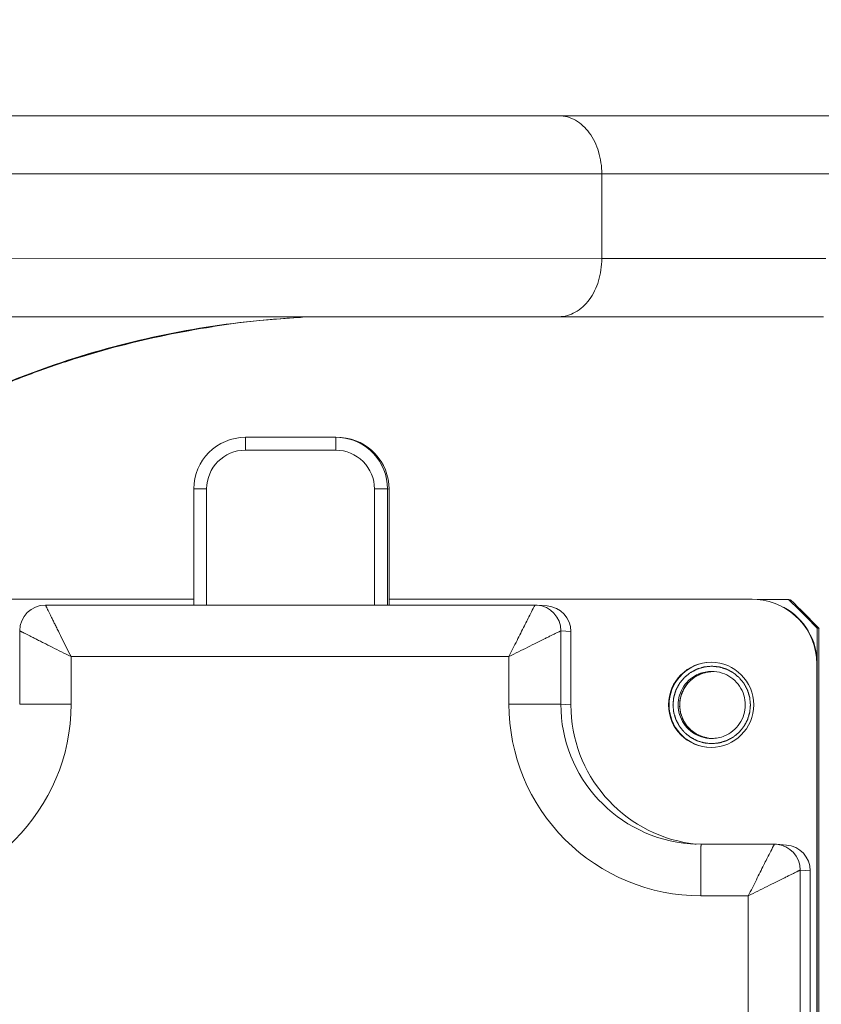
# Model space of a CAD drawing. Header units: millimetres. Extents: x 6756 to 17105, y -3613 to 3705.
# Tile 40 of 65: x 12905 to 12967, y 986 to 1062. Entities that reach past the tile are written whole.
import ezdxf

# ---------------------------------------------------------------- set-up
doc = ezdxf.new("R2010")
doc.units = ezdxf.units.MM
doc.header["$PDSIZE"] = -5
doc.layers.get('0').update_dxf_attribs({"lineweight": 35})
for name, color, linetype, lineweight in [('尺寸线层', 3, 'Continuous', 18), ('粗实线层', 7, 'Continuous', 35), ('细实线层', 7, 'Continuous', 18)]:
    doc.layers.add(name, color=color, linetype=linetype, lineweight=lineweight)
doc.styles.add('标准', font='txt', dxfattribs={"width": 0.667})
doc.dimstyles.new('标准', dxfattribs={"dimscale": 15, "dimtxt": 3.5, "dimasz": 4, "dimexe": 2, "dimexo": 0, "dimtad": 1, "dimdsep": 46, "dimtxsty": '标准', "dimblk": '_CAXARROW', "dimcen": 0, "dimdle": 6, "dimazin": 2, "dimtfac": 0.707107, "dimtdec": 3, "dimtmove": 2, "dimatfit": 3, "dimfxl": 1, "dimfrac": 2, "dimtolj": 1, "dimarcsym": 1})

# ---------------------------------------------------------------- blocks, each defined once
blk = doc.blocks.new('324356')
at = {"layer": '细实线层'}
for p, q in [((-1101.417, -7.9), (-892.78, -7.9)), ((-869.901, -12.4), (-1111.094, -12.4)), ((-1005.243, -12.4), (-1005.243, -18.97)), ((-1005.243, -18.97), (-1111.094, -19.017)), ((-987.879, -18.967), (-1005.243, -18.97)), ((-1008.552, -23.47), (-1101.417, -23.511)), ((-988.062, -23.467), (-1008.552, -23.47)), ((-1032.843, -32.813), (-1025.843, -32.813)), ((-1025.843, -32.813), (-1025.539, -32.825)), ((-1025.539, -32.825), (-1025.42, -32.834)), ((-1032.849, -33.813), (-1025.849, -33.813)), ((-1036.843, -45.813), (-1036.843, -36.813)), ((-1036.843, -36.813), (-1035.849, -36.813)), ((-1035.849, -45.813), (-1035.849, -36.813)), ((-1022.849, -36.813), (-1022.849, -45.813)), ((-1021.843, -36.813), (-1022.849, -36.813)), ((-1021.843, -36.813), (-1021.843, -45.813)), ((-1021.843, -36.813), (-1021.724, -36.822)), ((-1021.724, -36.822), (-1021.724, -45.822)), ((-1063.592, -45.37), (-1036.843, -45.37)), ((-1021.724, -45.37), (-993.593, -45.37)), ((-993.213, -45.385), (-993.593, -45.37)), ((-990.783, -45.389), (-993.213, -45.389)), ((-990.639, -45.4), (-990.783, -45.389)), ((-1010.413, -45.811), (-1048.33, -45.811)), ((-1010.261, -45.817), (-1010.413, -45.811)), ((-1010.261, -45.817), (-1009.482, -45.876)), ((-1050.33, -47.811), (-1050.33, -53.491)), ((-1050.33, -47.811), (-1050.33, -47.811)), ((-1008.413, -53.491), (-1008.413, -47.811)), ((-1008.413, -47.811), (-1007.635, -47.87)), ((-1007.635, -53.55), (-1007.635, -47.87)), ((-988.563, -50.241), (-988.563, -47.609)), ((-988.419, -47.62), (-988.563, -47.609)), ((-988.419, -123.15), (-988.419, -47.62)), ((-1046.353, -49.809), (-1046.353, -53.489)), ((-1012.436, -49.809), (-1046.353, -49.809)), ((-1012.436, -53.489), (-1012.436, -49.809)), ((-988.594, -50.37), (-988.594, -120.37)), ((-988.548, -50.374), (-988.594, -50.37)), ((-988.548, -50.374), (-988.548, -120.374)), ((-1046.353, -53.489), (-1050.33, -53.491)), ((-1012.436, -53.489), (-1008.413, -53.491)), ((-1007.635, -53.55), (-1008.413, -53.491)), ((-997.552, -64.352), (-998.378, -64.321)), ((-991.872, -64.352), (-997.552, -64.352)), ((-991.72, -64.358), (-991.872, -64.352)), ((-991.72, -64.358), (-990.942, -64.417)), ((-989.873, -104.269), (-989.872, -66.352)), ((-989.872, -66.352), (-989.094, -66.411)), ((-989.094, -104.329), (-989.094, -66.411)), ((-993.895, -68.35), (-997.575, -68.35)), ((-993.895, -102.268), (-993.895, -68.35))]:
    blk.add_line(p, q, dxfattribs=at)
blk.add_circle((-996.774, -53.55), 3.3, dxfattribs=at)
for centre, radius, start, end in [((-1032.843, -36.813), 4, 90.00046, 180.00026), ((-1025.843, -36.813), 4, 359.99894, 85.63875), ((-1025.724, -36.822), 4, 359.99894, 85.63875), ((-1032.849, -36.813), 3, 90.00046, 180.00026), ((-1025.849, -36.813), 3, 359.99934, 89.99954), ((-993.593, -50.37), 5, 359.99923, 85.63816), ((-1028.556, -85.381), 55.011, 43.36424, 46.63471), ((-1028.411, -85.392), 55.011, 43.36424, 46.63471), ((-1048.33, -47.811), 2, 90.00366, 179.99712), ((-1010.413, -47.811), 2, 0.00082, 85.63754), ((-1009.635, -47.87), 2, 0.00082, 85.63755), ((-993.548, -50.374), 5, 0.0012, 61.43779), ((-996.728, -53.554), 3.3, 96.92358, 263.07639), ((-996.729, -53.539), 2.585, 85.60746, 89.99485), ((-996.733, -53.573), 2.619, 67.57068, 85.57544), ((-1061.214, -53.489), 14.861, 270.00046, 0.00026), ((-997.575, -53.489), 14.861, 179.99934, 269.99954), ((-997.552, -53.491), 10.861, 179.99903, 265.63786), ((-996.774, -53.55), 10.861, 179.99929, 261.52069), ((-996.724, -53.535), 2.619, 247.57068, 265.57544), ((-996.728, -53.569), 2.585, 265.60746, 269.99485), ((-996.772, -53.534), 10.878, 261.52703, 263.85286), ((-991.872, -66.352), 2, 0.00082, 85.63754), ((-991.094, -66.412), 2, 0.00082, 85.63755)]:
    blk.add_arc(centre, radius, start, end, dxfattribs=at)
blk.add_ellipse((-1024.771, -85.379), major_axis=(66.15, -0.022), ratio=0.93663, start_param=1.626518, end_param=4.708355, dxfattribs=at)
for points, knots in [([(-1008.551, -7.9), (-1008.335, -7.9), (-1007.892, -7.961), (-1007.03, -8.32), (-1006.096, -9.213), (-1005.402, -10.69), (-1005.243, -11.82), (-1005.243, -12.4)], [0, 0, 0, 0, 1435.03664, 2917.091102, 6115.425084, 9701.834143, 13540.309123, 13540.309123, 13540.309123, 13540.309123]), ([(-1008.552, -23.47), (-1008.12, -23.471), (-1007.194, -23.194), (-1006.103, -22.163), (-1005.404, -20.68), (-1005.244, -19.551), (-1005.243, -18.97)], [0, 0, 0, 0, 2333.734934, 4963.45134, 7896.235987, 11033.895031, 11033.895031, 11033.895031, 11033.895031]), ([(-1028.592, -23.524), (-1034.166, -23.814), (-1045.285, -25.723), (-1055.629, -30.248), (-1060.424, -33.103)], [0, 0, 0, 0, 3243.627872, 6486.700764, 6486.700764, 6486.700764, 6486.700764]), ([(-1058.669, -32.106), (-1058.041, -31.762), (-1056.208, -30.793), (-1053.195, -29.371), (-1049.639, -27.928), (-1046.1, -26.709), (-1042.563, -25.692), (-1039.013, -24.866), (-1036.623, -24.435), (-1035.424, -24.25)], [0, 0, 0, 0, 1516.439158, 4442.652704, 7368.866251, 10295.079796, 13221.293344, 16147.506889, 19073.720436, 19073.720436, 19073.720436, 19073.720436]), ([(-1032.843, -32.813), (-1032.843, -32.813), (-1032.843, -32.816), (-1032.844, -32.818), (-1032.844, -32.825), (-1032.844, -32.837), (-1032.845, -32.859), (-1032.845, -32.892), (-1032.846, -32.934), (-1032.846, -32.984), (-1032.847, -33.042), (-1032.847, -33.134), (-1032.848, -33.264), (-1032.848, -33.435), (-1032.849, -33.62), (-1032.849, -33.748), (-1032.849, -33.813)], [0, 0, 0, 0, 43.927826, 173.660092, 388.987526, 689.185194, 1541.043189, 2722.841456, 4225.970689, 6033.211358, 8125.188646, 10482.524656, 15905.961685, 22099.518747, 28832.344023, 35805.387976, 35805.387976, 35805.387976, 35805.387976]), ([(-1025.845, -32.889), (-1025.846, -32.939), (-1025.848, -33.247), (-1025.849, -33.555), (-1025.849, -33.813)], [0, 0, 0, 0, 1029.40375, 6303.796041, 6303.796041, 6303.796041, 6303.796041]), ([(-1025.843, -32.813), (-1025.844, -32.813), (-1025.843, -32.816), (-1025.844, -32.818), (-1025.844, -32.825), (-1025.845, -32.837), (-1025.845, -32.859), (-1025.845, -32.878), (-1025.845, -32.889)], [0, 0, 0, 0, 259.025982, 1024.008677, 2293.714107, 4063.867583, 9086.955888, 16055.578703, 16055.578703, 16055.578703, 16055.578703]), ([(-1046.353, -49.809), (-1046.478, -49.563), (-1046.72, -49.076), (-1047.074, -48.363), (-1047.358, -47.792), (-1047.571, -47.363), (-1047.717, -47.069), (-1047.851, -46.798), (-1047.971, -46.554), (-1048.076, -46.34), (-1048.154, -46.182), (-1048.207, -46.073), (-1048.239, -46.006), (-1048.267, -45.948), (-1048.29, -45.9), (-1048.307, -45.863), (-1048.319, -45.838), (-1048.325, -45.824), (-1048.328, -45.817), (-1048.329, -45.814), (-1048.33, -45.811), (-1048.33, -45.811)], [0, 0, 0, 0, 9013.444197, 17778.280299, 26009.85388, 29839.270271, 33425.861618, 36728.778984, 39706.557211, 42316.910336, 44518.200399, 45453.874102, 46273.834801, 46973.787147, 47549.61825, 47998.888283, 48320.073543, 48432.174195, 48511.718638, 48558.592926, 48573.223745, 48573.223745, 48573.223745, 48573.223745]), ([(-1010.479, -45.931), (-1010.576, -46.117), (-1010.828, -46.611), (-1011.27, -47.487), (-1011.829, -48.592), (-1012.225, -49.393), (-1012.436, -49.809)], [0, 0, 0, 0, 1593.375646, 4191.751848, 7422.845816, 10950.551851, 10950.551851, 10950.551851, 10950.551851]), ([(-1010.413, -45.811), (-1010.414, -45.811), (-1010.415, -45.815), (-1010.419, -45.819), (-1010.424, -45.829), (-1010.435, -45.849), (-1010.454, -45.883), (-1010.469, -45.913), (-1010.479, -45.931)], [0, 0, 0, 0, 292.798845, 1065.526196, 2318.830892, 4050.638812, 8939.926077, 15713.088536, 15713.088536, 15713.088536, 15713.088536]), ([(-1050.33, -47.811), (-1050.329, -47.813), (-1050.32, -47.815), (-1050.305, -47.825), (-1050.278, -47.838), (-1050.241, -47.857), (-1050.194, -47.881), (-1050.111, -47.924), (-1049.983, -47.988), (-1049.804, -48.079), (-1049.591, -48.186), (-1049.349, -48.308), (-1049.079, -48.443), (-1048.787, -48.59), (-1048.36, -48.804), (-1047.793, -49.089), (-1047.083, -49.443), (-1046.598, -49.685), (-1046.353, -49.809)], [0, 0, 0, 0, 58.996799, 227.684602, 505.143684, 890.42938, 1382.572042, 1979.510086, 3473.12831, 5341.378007, 7552.729622, 10072.571997, 12865.943911, 15898.246359, 19135.129194, 26091.889833, 33499.305608, 41118.327687, 41118.327687, 41118.327687, 41118.327687]), ([(-1012.436, -49.809), (-1012.19, -49.684), (-1011.702, -49.441), (-1010.987, -49.087), (-1010.317, -48.751), (-1009.794, -48.492), (-1009.416, -48.304), (-1009.17, -48.182), (-1008.954, -48.075), (-1008.772, -47.985), (-1008.642, -47.921), (-1008.556, -47.879), (-1008.507, -47.855), (-1008.469, -47.837), (-1008.441, -47.823), (-1008.423, -47.816), (-1008.416, -47.811), (-1008.413, -47.811)], [0, 0, 0, 0, 6858.582067, 13536.995531, 19818.694277, 25488.684027, 28018.646123, 30303.229177, 32310.110905, 34007.447895, 35367.173466, 35912.177984, 36363.012578, 36717.770527, 36975.228208, 37134.179753, 37193.5055, 37193.5055, 37193.5055, 37193.5055]), ([(-996.728, -50.554), (-996.777, -50.559), (-996.874, -50.568), (-996.995, -50.58), (-997.092, -50.589), (-997.153, -50.595), (-997.202, -50.6), (-997.238, -50.604), (-997.268, -50.607), (-997.29, -50.609), (-997.302, -50.61), (-997.311, -50.61), (-997.32, -50.614), (-997.331, -50.617), (-997.352, -50.623), (-997.381, -50.632), (-997.416, -50.643), (-997.463, -50.657), (-997.521, -50.674), (-997.591, -50.696), (-997.661, -50.717), (-997.72, -50.734), (-997.766, -50.748), (-997.801, -50.759), (-997.831, -50.768), (-997.851, -50.774), (-997.863, -50.778), (-997.872, -50.78), (-997.879, -50.785), (-997.89, -50.79), (-997.909, -50.8), (-997.936, -50.814), (-997.968, -50.832), (-998.011, -50.855), (-998.065, -50.883), (-998.13, -50.918), (-998.195, -50.952), (-998.248, -50.981), (-998.291, -51.003), (-998.324, -51.021), (-998.351, -51.035), (-998.37, -51.045), (-998.38, -51.051), (-998.389, -51.055), (-998.396, -51.061), (-998.405, -51.069), (-998.422, -51.083), (-998.446, -51.102), (-998.475, -51.126), (-998.513, -51.157), (-998.561, -51.197), (-998.619, -51.244), (-998.677, -51.291), (-998.725, -51.33), (-998.763, -51.362), (-998.792, -51.385), (-998.816, -51.405), (-998.833, -51.419), (-998.842, -51.427), (-998.85, -51.432), (-998.855, -51.44), (-998.863, -51.449), (-998.877, -51.465), (-998.896, -51.489), (-998.919, -51.517), (-998.95, -51.555), (-998.989, -51.602), (-999.035, -51.659), (-999.082, -51.715), (-999.121, -51.762), (-999.152, -51.8), (-999.175, -51.828), (-999.194, -51.852), (-999.208, -51.868), (-999.215, -51.878), (-999.222, -51.885), (-999.225, -51.893), (-999.231, -51.904), (-999.241, -51.923), (-999.256, -51.949), (-999.273, -51.982), (-999.296, -52.025), (-999.325, -52.078), (-999.36, -52.143), (-999.394, -52.207), (-999.423, -52.261), (-999.446, -52.304), (-999.463, -52.336), (-999.478, -52.363), (-999.488, -52.382), (-999.493, -52.393), (-999.498, -52.401), (-999.5, -52.41), (-999.504, -52.421), (-999.51, -52.442), (-999.519, -52.471), (-999.53, -52.506), (-999.544, -52.553), (-999.562, -52.611), (-999.583, -52.681), (-999.605, -52.751), (-999.623, -52.809), (-999.637, -52.856), (-999.648, -52.891), (-999.657, -52.92), (-999.663, -52.94), (-999.666, -52.952), (-999.67, -52.961), (-999.67, -52.97), (-999.671, -52.982), (-999.673, -53.004), (-999.676, -53.035), (-999.68, -53.072), (-999.685, -53.121), (-999.691, -53.183), (-999.699, -53.257), (-999.706, -53.331), (-999.712, -53.393), (-999.717, -53.443), (-999.721, -53.48), (-999.724, -53.511), (-999.726, -53.532), (-999.727, -53.545), (-999.729, -53.554), (-999.727, -53.563), (-999.726, -53.575), (-999.724, -53.596), (-999.721, -53.627), (-999.718, -53.663), (-999.713, -53.712), (-999.707, -53.772), (-999.7, -53.845), (-999.693, -53.918), (-999.687, -53.979), (-999.682, -54.027), (-999.678, -54.064), (-999.675, -54.094), (-999.673, -54.115), (-999.672, -54.127), (-999.672, -54.137), (-999.668, -54.145), (-999.665, -54.157), (-999.659, -54.177), (-999.65, -54.207), (-999.639, -54.242), (-999.625, -54.288), (-999.608, -54.347), (-999.586, -54.417), (-999.565, -54.487), (-999.548, -54.545), (-999.534, -54.592), (-999.523, -54.627), (-999.514, -54.656), (-999.508, -54.677), (-999.504, -54.688), (-999.502, -54.697), (-999.497, -54.705), (-999.492, -54.716), (-999.482, -54.735), (-999.468, -54.762), (-999.45, -54.794), (-999.427, -54.837), (-999.399, -54.891), (-999.364, -54.955), (-999.33, -55.02), (-999.301, -55.074), (-999.279, -55.117), (-999.261, -55.149), (-999.247, -55.176), (-999.237, -55.195), (-999.231, -55.206), (-999.227, -55.214), (-999.221, -55.221), (-999.213, -55.231), (-999.199, -55.248), (-999.18, -55.272), (-999.156, -55.3), (-999.125, -55.339), (-999.085, -55.387), (-999.038, -55.445), (-998.991, -55.502), (-998.952, -55.55), (-998.92, -55.589), (-998.897, -55.617), (-998.877, -55.641), (-998.863, -55.658), (-998.855, -55.668), (-998.85, -55.676), (-998.842, -55.681), (-998.833, -55.689), (-998.817, -55.702), (-998.793, -55.722), (-998.765, -55.745), (-998.727, -55.776), (-998.68, -55.814), (-998.623, -55.861), (-998.567, -55.907), (-998.52, -55.946), (-998.482, -55.977), (-998.454, -56), (-998.43, -56.02), (-998.414, -56.033), (-998.404, -56.041), (-998.397, -56.047), (-998.389, -56.051), (-998.378, -56.057), (-998.359, -56.067), (-998.333, -56.081), (-998.3, -56.099), (-998.257, -56.122), (-998.204, -56.15), (-998.139, -56.185), (-998.075, -56.22), (-998.021, -56.248), (-997.978, -56.272), (-997.946, -56.289), (-997.919, -56.303), (-997.9, -56.313), (-997.889, -56.319), (-997.881, -56.324), (-997.872, -56.326), (-997.861, -56.33), (-997.84, -56.336), (-997.811, -56.345), (-997.776, -56.356), (-997.73, -56.37), (-997.671, -56.388), (-997.601, -56.409), (-997.531, -56.43), (-997.473, -56.448), (-997.426, -56.462), (-997.391, -56.473), (-997.362, -56.482), (-997.342, -56.488), (-997.33, -56.492), (-997.321, -56.495), (-997.312, -56.495), (-997.3, -56.497), (-997.278, -56.499), (-997.247, -56.502), (-997.21, -56.506), (-997.161, -56.511), (-997.099, -56.517), (-997, -56.527), (-996.877, -56.539), (-996.778, -56.549), (-996.728, -56.554)], [0, 0, 0, 0, 8999.867089, 17999.734178, 22499.667722, 26999.601267, 29249.568039, 31499.534811, 33749.501584, 34874.48497, 35436.976663, 35999.468356, 36561.960049, 37124.451742, 38249.435128, 40499.4019, 42749.368672, 44999.335445, 49499.268989, 53999.202534, 58499.136078, 62999.069623, 65249.036395, 67499.003167, 69748.969939, 70873.953325, 71436.445018, 71998.936711, 72561.428405, 73123.920098, 74248.903484, 76498.870256, 78748.837028, 80998.8038, 85498.737345, 89998.670889, 94498.604434, 98998.537978, 101248.504751, 103498.471523, 105748.438295, 106873.421681, 107435.913374, 107998.405067, 108560.89676, 109123.388453, 110248.371839, 112498.338612, 114748.305384, 116998.272156, 121498.205701, 125998.139245, 130498.07279, 134998.006334, 137247.973106, 139497.939879, 141747.906651, 142872.890037, 143435.38173, 143997.873423, 144560.365116, 145122.856809, 146247.840195, 148497.806967, 150747.77374, 152997.740512, 157497.674056, 161997.607601, 166497.541145, 170997.47469, 173247.441462, 175497.408234, 177747.375006, 178872.358393, 179434.850086, 179997.341779, 180559.833472, 181122.325165, 182247.308551, 184497.275323, 186747.242095, 188997.208868, 193497.142412, 197997.075957, 202497.009501, 206996.943046, 209246.909818, 211496.87659, 213746.843362, 214871.826748, 215434.318441, 215996.810134, 216559.301828, 217121.793521, 218246.776907, 220496.743679, 222746.710451, 224996.677223, 229496.610768, 233996.544312, 238496.477857, 242996.411401, 245246.378174, 247496.344946, 249746.311718, 250871.295104, 251433.786797, 251996.27849, 252558.770183, 253121.261876, 254246.245262, 256496.212035, 258746.178807, 260996.145579, 265496.079124, 269996.012668, 274495.946213, 278995.879757, 281245.846529, 283495.813302, 285745.780074, 286870.76346, 287433.255153, 287995.746846, 288558.238539, 289120.730232, 290245.713618, 292495.68039, 294745.647163, 296995.613935, 301495.547479, 305995.481024, 310495.414568, 314995.348113, 317245.314885, 319495.281657, 321745.248429, 322870.231816, 323432.723509, 323995.215202, 324557.706895, 325120.198588, 326245.181974, 328495.148746, 330745.115518, 332995.082291, 337495.015835, 341994.94938, 346494.882924, 350994.816469, 353244.783241, 355494.750013, 357744.716785, 358869.700171, 359432.191864, 359994.683557, 360557.175251, 361119.666944, 362244.65033, 364494.617102, 366744.583874, 368994.550646, 373494.484191, 377994.417735, 382494.35128, 386994.284824, 389244.251597, 391494.218369, 393744.185141, 394869.168527, 395431.66022, 395994.151913, 396556.643606, 397119.135299, 398244.118685, 400494.085458, 402744.05223, 404994.019002, 409493.952547, 413993.886091, 418493.819636, 422993.75318, 425243.719952, 427493.686724, 429743.653497, 430868.636883, 431431.128576, 431993.620269, 432556.111962, 433118.603655, 434243.587041, 436493.553813, 438743.520586, 440993.487358, 445493.420902, 449993.354447, 454493.287991, 458993.221536, 461243.188308, 463493.15508, 465743.121852, 466868.105239, 467430.596932, 467993.088625, 468555.580318, 469118.072011, 470243.055397, 472493.022169, 474742.988941, 476992.955714, 481492.889258, 485992.822803, 490492.756347, 494992.689892, 497242.656664, 499492.623436, 501742.590208, 502867.573594, 503430.065287, 503992.55698, 504555.048674, 505117.540367, 506242.523753, 508492.490525, 510742.457297, 512992.424069, 517492.357614, 521992.291158, 526492.224703, 530992.158247, 533242.125019, 535492.091792, 537742.058564, 538867.04195, 539429.533643, 539992.025336, 540554.517029, 541117.008722, 542241.992108, 544491.958881, 546741.925653, 548991.892425, 553491.82597, 557991.759514, 566991.626603, 575991.493692, 575991.493692, 575991.493692, 575991.493692]), ([(-996.615, -50.962), (-996.655, -50.966), (-996.735, -50.974), (-996.836, -50.984), (-996.916, -50.992), (-996.976, -50.999), (-997.026, -51.003), (-997.067, -51.008), (-997.092, -51.01), (-997.112, -51.012), (-997.127, -51.013), (-997.141, -51.018), (-997.161, -51.024), (-997.186, -51.031), (-997.225, -51.043), (-997.274, -51.059), (-997.352, -51.083), (-997.431, -51.107), (-997.499, -51.128), (-997.539, -51.141), (-997.568, -51.15), (-997.593, -51.157), (-997.612, -51.164), (-997.627, -51.167), (-997.641, -51.175), (-997.659, -51.184), (-997.69, -51.202), (-997.735, -51.226), (-997.807, -51.266), (-997.897, -51.315), (-997.978, -51.36), (-998.032, -51.39), (-998.054, -51.402), (-998.072, -51.412), (-998.091, -51.421), (-998.11, -51.438), (-998.133, -51.458), (-998.165, -51.485), (-998.204, -51.518), (-998.251, -51.558), (-998.298, -51.598), (-998.344, -51.638), (-998.384, -51.671), (-998.415, -51.698), (-998.438, -51.718), (-998.458, -51.734), (-998.473, -51.748), (-998.483, -51.756), (-998.491, -51.762), (-998.497, -51.771), (-998.509, -51.785), (-998.531, -51.813), (-998.562, -51.853), (-998.6, -51.902), (-998.638, -51.95), (-998.676, -51.999), (-998.714, -52.048), (-998.752, -52.096), (-998.78, -52.133), (-998.799, -52.157), (-998.807, -52.167), (-998.814, -52.175), (-998.818, -52.184), (-998.826, -52.2), (-998.838, -52.223), (-998.856, -52.26), (-998.879, -52.306), (-998.915, -52.379), (-998.952, -52.453), (-998.988, -52.526), (-999.011, -52.572), (-999.027, -52.604), (-999.036, -52.623), (-999.043, -52.637), (-999.05, -52.65), (-999.054, -52.671), (-999.064, -52.705), (-999.077, -52.755), (-999.093, -52.814), (-999.108, -52.874), (-999.129, -52.953), (-999.15, -53.033), (-999.167, -53.097), (-999.175, -53.127), (-999.179, -53.139), (-999.181, -53.149), (-999.183, -53.157), (-999.183, -53.164), (-999.184, -53.18), (-999.185, -53.203), (-999.188, -53.244), (-999.191, -53.295), (-999.194, -53.357), (-999.197, -53.418), (-999.201, -53.48), (-999.204, -53.541), (-999.207, -53.592), (-999.209, -53.633), (-999.211, -53.656), (-999.212, -53.672), (-999.212, -53.679), (-999.211, -53.687), (-999.21, -53.697), (-999.208, -53.71), (-999.203, -53.74), (-999.194, -53.806), (-999.182, -53.888), (-999.17, -53.969), (-999.161, -54.03), (-999.151, -54.091), (-999.144, -54.141), (-999.138, -54.177), (-999.136, -54.197), (-999.131, -54.212), (-999.126, -54.226), (-999.119, -54.246), (-999.107, -54.279), (-999.089, -54.328), (-999.061, -54.405), (-999.033, -54.482), (-999.005, -54.559), (-998.987, -54.607), (-998.973, -54.646), (-998.964, -54.67), (-998.958, -54.687), (-998.955, -54.696), (-998.949, -54.705), (-998.942, -54.716), (-998.926, -54.742), (-998.902, -54.781), (-998.87, -54.834), (-998.837, -54.886), (-998.805, -54.939), (-998.773, -54.991), (-998.741, -55.044), (-998.714, -55.087), (-998.695, -55.118), (-998.685, -55.133), (-998.68, -55.142), (-998.673, -55.149), (-998.664, -55.159), (-998.65, -55.174), (-998.633, -55.192), (-998.611, -55.215), (-998.583, -55.245), (-998.548, -55.282), (-998.506, -55.327), (-998.464, -55.372), (-998.422, -55.417), (-998.387, -55.454), (-998.359, -55.484), (-998.337, -55.507), (-998.32, -55.526), (-998.303, -55.537), (-998.286, -55.549), (-998.265, -55.564), (-998.215, -55.599), (-998.156, -55.641), (-998.089, -55.688), (-998.039, -55.723), (-997.988, -55.759), (-997.947, -55.789), (-997.917, -55.809), (-997.9, -55.821), (-997.888, -55.83), (-997.873, -55.835), (-997.855, -55.844), (-997.831, -55.854), (-997.803, -55.866), (-997.765, -55.883), (-997.718, -55.903), (-997.662, -55.928), (-997.605, -55.953), (-997.549, -55.977), (-997.502, -55.998), (-997.464, -56.014), (-997.441, -56.024), (-997.422, -56.033), (-997.408, -56.039), (-997.392, -56.041), (-997.372, -56.046), (-997.347, -56.051), (-997.306, -56.06), (-997.256, -56.071), (-997.195, -56.083), (-997.114, -56.101), (-997.013, -56.122), (-996.932, -56.139), (-996.892, -56.148)], [0, 0, 0, 0, 6860.568932, 13721.137864, 17151.422329, 20581.706795, 24011.991261, 25727.133494, 27442.275727, 28299.846844, 29157.41796, 30014.989077, 30872.560193, 32587.702426, 34302.844659, 37733.129125, 41163.413591, 48023.982522, 51454.266988, 53169.409221, 54884.551454, 56599.693687, 57457.264804, 58314.83592, 59172.407037, 60029.978153, 61745.120386, 65175.404852, 68605.689318, 75466.25825, 82326.827181, 84041.969414, 85757.111647, 86614.682764, 87472.25388, 89187.396113, 90902.538346, 92617.680579, 96047.965045, 99478.249511, 102908.533977, 106338.818442, 109769.102908, 111484.245141, 113199.387374, 114914.529607, 115772.100724, 116629.67184, 117058.457398, 117487.242957, 118344.814073, 120059.956306, 123490.240772, 126920.525238, 130350.809704, 133781.09417, 137211.378635, 140641.663101, 144071.947567, 144929.518684, 145787.0898, 146215.875358, 146644.660917, 147502.232033, 149217.374266, 150932.516499, 154362.800965, 157793.085431, 164653.654363, 168083.938828, 171514.223294, 173229.365527, 174086.936644, 174944.50776, 175802.078877, 176659.649993, 178374.792226, 181805.076692, 185235.361158, 188665.645624, 192095.93009, 198956.499021, 202386.783487, 203244.354604, 204101.92572, 204530.711278, 204959.496837, 205388.282395, 205817.067953, 207532.210186, 209247.352419, 212677.636885, 216107.921351, 219538.205817, 222968.490283, 226398.774749, 229829.059214, 231544.201447, 233259.34368, 233688.129239, 234116.914797, 234545.700355, 234974.485913, 235832.05703, 236689.628146, 240119.912612, 246980.481544, 250410.76601, 253841.050476, 257271.334941, 260701.619407, 262416.76164, 263274.332757, 264131.903873, 264989.47499, 265847.046106, 267562.188339, 270992.472805, 274422.757271, 281283.326203, 284713.610669, 288143.895134, 289859.037367, 291574.1796, 292431.750717, 292860.536275, 293289.321833, 294146.89295, 295004.464066, 298434.748532, 301865.032998, 305295.317464, 308725.60193, 312155.886396, 315586.170862, 319016.455327, 320731.59756, 321589.168677, 322017.954235, 322446.739793, 323304.31091, 324161.882026, 325877.024259, 327592.166492, 329307.308725, 332737.593191, 336167.877657, 339598.162123, 343028.446589, 346458.731055, 348173.873287, 349889.01552, 351604.157753, 352461.72887, 353319.299986, 355034.442219, 356749.584452, 363610.153384, 367040.43785, 370470.722316, 373901.006782, 377331.291248, 379046.43348, 379904.004597, 380761.575713, 381619.14683, 382476.717946, 384191.860179, 385907.002412, 387622.144645, 391052.429111, 394482.713577, 397912.998043, 401343.282509, 404773.566975, 406488.709208, 408203.851441, 409061.422557, 409918.993673, 410776.56479, 411634.135906, 413349.278139, 415064.420372, 418494.704838, 421924.989304, 425355.27377, 432215.842702, 439076.411633, 439076.411633, 439076.411633, 439076.411633]), ([(-996.728, -56.554), (-996.68, -56.549), (-996.583, -56.54), (-996.461, -56.528), (-996.364, -56.518), (-996.303, -56.512), (-996.255, -56.507), (-996.218, -56.504), (-996.188, -56.501), (-996.167, -56.499), (-996.155, -56.497), (-996.145, -56.497), (-996.137, -56.494), (-996.125, -56.491), (-996.105, -56.484), (-996.076, -56.476), (-996.041, -56.465), (-995.994, -56.451), (-995.935, -56.433), (-995.865, -56.412), (-995.795, -56.391), (-995.737, -56.373), (-995.69, -56.359), (-995.655, -56.349), (-995.626, -56.34), (-995.606, -56.334), (-995.594, -56.33), (-995.585, -56.328), (-995.577, -56.323), (-995.566, -56.317), (-995.547, -56.307), (-995.52, -56.293), (-995.488, -56.276), (-995.445, -56.253), (-995.391, -56.224), (-995.327, -56.19), (-995.262, -56.156), (-995.208, -56.127), (-995.165, -56.104), (-995.133, -56.087), (-995.106, -56.073), (-995.087, -56.063), (-995.076, -56.057), (-995.068, -56.053), (-995.061, -56.047), (-995.051, -56.039), (-995.035, -56.025), (-995.01, -56.005), (-994.982, -55.982), (-994.943, -55.95), (-994.895, -55.911), (-994.838, -55.864), (-994.78, -55.817), (-994.732, -55.777), (-994.693, -55.746), (-994.665, -55.722), (-994.641, -55.703), (-994.624, -55.689), (-994.614, -55.681), (-994.607, -55.675), (-994.601, -55.668), (-994.593, -55.659), (-994.58, -55.642), (-994.561, -55.619), (-994.537, -55.59), (-994.506, -55.553), (-994.468, -55.505), (-994.421, -55.449), (-994.375, -55.392), (-994.336, -55.345), (-994.305, -55.307), (-994.282, -55.279), (-994.263, -55.256), (-994.249, -55.239), (-994.241, -55.23), (-994.235, -55.223), (-994.231, -55.215), (-994.225, -55.204), (-994.215, -55.185), (-994.201, -55.158), (-994.184, -55.126), (-994.16, -55.083), (-994.132, -55.029), (-994.097, -54.965), (-994.062, -54.9), (-994.034, -54.846), (-994.011, -54.803), (-993.993, -54.771), (-993.979, -54.744), (-993.969, -54.726), (-993.963, -54.715), (-993.958, -54.707), (-993.956, -54.698), (-993.952, -54.686), (-993.946, -54.666), (-993.937, -54.637), (-993.927, -54.602), (-993.912, -54.555), (-993.895, -54.497), (-993.873, -54.427), (-993.852, -54.357), (-993.834, -54.298), (-993.82, -54.252), (-993.809, -54.217), (-993.8, -54.188), (-993.794, -54.167), (-993.79, -54.155), (-993.787, -54.147), (-993.787, -54.137), (-993.785, -54.125), (-993.783, -54.104), (-993.78, -54.073), (-993.776, -54.036), (-993.771, -53.986), (-993.765, -53.924), (-993.758, -53.85), (-993.751, -53.776), (-993.744, -53.714), (-993.739, -53.665), (-993.736, -53.628), (-993.733, -53.597), (-993.73, -53.575), (-993.729, -53.563), (-993.728, -53.554), (-993.729, -53.545), (-993.73, -53.533), (-993.733, -53.511), (-993.735, -53.481), (-993.739, -53.445), (-993.744, -53.396), (-993.75, -53.335), (-993.757, -53.262), (-993.764, -53.19), (-993.77, -53.129), (-993.775, -53.08), (-993.778, -53.044), (-993.781, -53.014), (-993.783, -52.992), (-993.785, -52.98), (-993.785, -52.971), (-993.788, -52.962), (-993.792, -52.951), (-993.798, -52.93), (-993.807, -52.901), (-993.817, -52.866), (-993.831, -52.819), (-993.849, -52.761), (-993.87, -52.691), (-993.891, -52.621), (-993.909, -52.562), (-993.923, -52.516), (-993.934, -52.481), (-993.942, -52.451), (-993.948, -52.431), (-993.952, -52.419), (-993.954, -52.41), (-993.959, -52.403), (-993.965, -52.392), (-993.975, -52.373), (-993.989, -52.346), (-994.006, -52.314), (-994.029, -52.271), (-994.058, -52.217), (-994.092, -52.152), (-994.126, -52.087), (-994.155, -52.034), (-994.178, -51.991), (-994.195, -51.958), (-994.21, -51.931), (-994.219, -51.912), (-994.225, -51.902), (-994.229, -51.893), (-994.236, -51.886), (-994.243, -51.877), (-994.257, -51.86), (-994.277, -51.836), (-994.3, -51.807), (-994.332, -51.769), (-994.371, -51.721), (-994.418, -51.663), (-994.465, -51.605), (-994.505, -51.557), (-994.536, -51.519), (-994.56, -51.49), (-994.58, -51.466), (-994.593, -51.449), (-994.601, -51.44), (-994.607, -51.432), (-994.614, -51.427), (-994.623, -51.419), (-994.64, -51.405), (-994.664, -51.386), (-994.692, -51.363), (-994.73, -51.332), (-994.777, -51.293), (-994.833, -51.247), (-994.89, -51.2), (-994.937, -51.161), (-994.975, -51.131), (-995.003, -51.107), (-995.026, -51.088), (-995.043, -51.074), (-995.052, -51.067), (-995.059, -51.06), (-995.068, -51.057), (-995.078, -51.051), (-995.097, -51.041), (-995.124, -51.026), (-995.156, -51.009), (-995.199, -50.986), (-995.253, -50.957), (-995.317, -50.922), (-995.382, -50.888), (-995.436, -50.859), (-995.479, -50.836), (-995.511, -50.819), (-995.538, -50.804), (-995.557, -50.794), (-995.567, -50.789), (-995.575, -50.784), (-995.584, -50.782), (-995.596, -50.778), (-995.616, -50.772), (-995.645, -50.763), (-995.68, -50.752), (-995.727, -50.738), (-995.785, -50.72), (-995.855, -50.699), (-995.925, -50.677), (-995.984, -50.659), (-996.03, -50.645), (-996.065, -50.634), (-996.095, -50.626), (-996.115, -50.619), (-996.127, -50.616), (-996.135, -50.612), (-996.145, -50.612), (-996.157, -50.611), (-996.179, -50.609), (-996.209, -50.606), (-996.246, -50.602), (-996.296, -50.597), (-996.358, -50.591), (-996.457, -50.581), (-996.58, -50.569), (-996.679, -50.559), (-996.728, -50.554)], [0, 0, 0, 0, 8951.19464, 17902.389281, 22377.986601, 26853.583921, 29091.382581, 31329.181242, 33566.979902, 34685.879232, 35245.328897, 35804.778562, 36364.228227, 36923.677892, 38042.577222, 40280.375882, 42518.174542, 44755.973202, 49231.570522, 53707.167843, 58182.765163, 62658.362483, 64896.161143, 67133.959803, 69371.758463, 70490.657793, 71050.107458, 71609.557123, 72169.006789, 72728.456454, 73847.355784, 76085.154444, 78322.953104, 80560.751764, 85036.349084, 89511.946404, 93987.543725, 98463.141045, 100700.939705, 102938.738365, 105176.537025, 106295.436355, 106854.88602, 107414.335685, 107973.78535, 108533.235015, 109652.134345, 111889.933005, 114127.731666, 116365.530326, 120841.127646, 125316.724966, 129792.322286, 134267.919607, 136505.718267, 138743.516927, 140981.315587, 142100.214917, 142659.664582, 143219.114247, 143778.563912, 144338.013577, 145456.912907, 147694.711567, 149932.510227, 152170.308887, 156645.906208, 161121.503528, 165597.100848, 170072.698168, 172310.496828, 174548.295489, 176786.094149, 177904.993479, 178464.443144, 179023.892809, 179583.342474, 180142.792139, 181261.691469, 183499.490129, 185737.288789, 187975.087449, 192450.684769, 196926.28209, 201401.87941, 205877.47673, 208115.27539, 210353.07405, 212590.87271, 213709.77204, 214269.221705, 214828.67137, 215388.121036, 215947.570701, 217066.470031, 219304.268691, 221542.067351, 223779.866011, 228255.463331, 232731.060651, 237206.657972, 241682.255292, 243920.053952, 246157.852612, 248395.651272, 249514.550602, 250074.000267, 250633.449932, 251192.899597, 251752.349262, 252871.248592, 255109.047252, 257346.845913, 259584.644573, 264060.241893, 268535.839213, 273011.436533, 277487.033854, 279724.832514, 281962.631174, 284200.429834, 285319.329164, 285878.778829, 286438.228494, 286997.678159, 287557.127824, 288676.027154, 290913.825814, 293151.624474, 295389.423134, 299865.020455, 304340.617775, 308816.215095, 313291.812415, 315529.611075, 317767.409736, 320005.208396, 321124.107726, 321683.557391, 322243.007056, 322802.456721, 323361.906386, 324480.805716, 326718.604376, 328956.403036, 331194.201696, 335669.799016, 340145.396337, 344620.993657, 349096.590977, 351334.389637, 353572.188297, 355809.986957, 356928.886287, 357488.335952, 358047.785617, 358607.235283, 359166.684948, 360285.584278, 362523.382938, 364761.181598, 366998.980258, 371474.577578, 375950.174898, 380425.772219, 384901.369539, 387139.168199, 389376.966859, 391614.765519, 392733.664849, 393293.114514, 393852.564179, 394412.013844, 394971.463509, 396090.362839, 398328.161499, 400565.96016, 402803.75882, 407279.35614, 411754.95346, 416230.55078, 420706.148101, 422943.946761, 425181.745421, 427419.544081, 428538.443411, 429097.893076, 429657.342741, 430216.792406, 430776.242071, 431895.141401, 434132.940061, 436370.738721, 438608.537381, 443084.134702, 447559.732022, 452035.329342, 456510.926662, 458748.725322, 460986.523983, 463224.322643, 464343.221973, 464902.671638, 465462.121303, 466021.570968, 466581.020633, 467699.919963, 469937.718623, 472175.517283, 474413.315943, 478888.913263, 483364.510584, 487840.107904, 492315.705224, 494553.503884, 496791.302544, 499029.101204, 500148.000534, 500707.450199, 501266.899864, 501826.34953, 502385.799195, 503504.698525, 505742.497185, 507980.295845, 510218.094505, 514693.691825, 519169.289145, 523644.886466, 528120.483786, 530358.282446, 532596.081106, 534833.879766, 535952.779096, 536512.228761, 537071.678426, 537631.128091, 538190.577756, 539309.477086, 541547.275746, 543785.074407, 546022.873067, 550498.470387, 554974.067707, 563925.262348, 572876.456988, 572876.456988, 572876.456988, 572876.456988]), ([(-997.723, -51.152), (-998.188, -51.344), (-999.022, -52.021), (-999.328, -53.051), (-999.328, -53.554)], [0, 0, 0, 0, 3041.040645, 6082.976412, 6082.976412, 6082.976412, 6082.976412]), ([(-999.201, -53.563), (-999.201, -53.06), (-998.895, -52.031), (-998.061, -51.354), (-997.596, -51.161)], [0, 0, 0, 0, 3040.535415, 6080.191876, 6080.191876, 6080.191876, 6080.191876]), ([(-994.128, -53.554), (-994.128, -53.051), (-994.435, -52.021), (-995.269, -51.344), (-995.733, -51.152)], [0, 0, 0, 0, 3028.38476, 6055.875228, 6055.875228, 6055.875228, 6055.875228]), ([(-999.328, -53.554), (-999.328, -54.057), (-999.022, -55.086), (-998.188, -55.763), (-997.723, -55.956)], [0, 0, 0, 0, 3037.930769, 6074.964426, 6074.964426, 6074.964426, 6074.964426]), ([(-997.596, -55.965), (-998.061, -55.773), (-998.895, -55.096), (-999.201, -54.067), (-999.201, -53.563)], [0, 0, 0, 0, 3035.845906, 6072.572753, 6072.572753, 6072.572753, 6072.572753]), ([(-995.733, -55.956), (-995.269, -55.763), (-994.435, -55.086), (-994.128, -54.057), (-994.128, -53.554)], [0, 0, 0, 0, 3023.48599, 6047.861935, 6047.861935, 6047.861935, 6047.861935]), ([(-997.575, -68.35), (-997.575, -68.09), (-997.575, -67.58), (-997.573, -66.839), (-997.572, -66.254), (-997.57, -65.821), (-997.568, -65.532), (-997.567, -65.269), (-997.565, -65.036), (-997.563, -64.835), (-997.561, -64.688), (-997.56, -64.588), (-997.559, -64.527), (-997.558, -64.475), (-997.557, -64.432), (-997.555, -64.399), (-997.556, -64.373), (-997.553, -64.362), (-997.554, -64.352), (-997.552, -64.352)], [0, 0, 0, 0, 8022.422024, 15742.050285, 22850.787745, 26092.276276, 29082.870588, 31792.416481, 34195.99482, 36270.050183, 37994.23545, 38720.296119, 39353.179192, 39891.027312, 40332.444624, 40676.752363, 40923.35107, 41071.708295, 41121.891663, 41121.891663, 41121.891663, 41121.891663]), ([(-991.938, -64.472), (-992.036, -64.658), (-992.288, -65.152), (-992.73, -66.029), (-993.288, -67.133), (-993.684, -67.934), (-993.895, -68.35)], [0, 0, 0, 0, 1549.872604, 4077.306798, 7220.184018, 10651.575074, 10651.575074, 10651.575074, 10651.575074]), ([(-991.872, -64.352), (-991.873, -64.352), (-991.875, -64.356), (-991.878, -64.361), (-991.884, -64.371), (-991.895, -64.39), (-991.913, -64.425), (-991.929, -64.454), (-991.938, -64.472)], [0, 0, 0, 0, 284.789703, 1036.380073, 2255.402204, 3939.838707, 8695.385698, 15283.276858, 15283.276858, 15283.276858, 15283.276858]), ([(-993.895, -68.35), (-993.649, -68.225), (-993.161, -67.983), (-992.446, -67.628), (-991.776, -67.292), (-991.254, -67.033), (-990.876, -66.845), (-990.63, -66.723), (-990.414, -66.616), (-990.231, -66.526), (-990.101, -66.462), (-990.016, -66.42), (-989.967, -66.396), (-989.928, -66.378), (-989.9, -66.364), (-989.883, -66.357), (-989.875, -66.352), (-989.872, -66.352)], [0, 0, 0, 0, 6672.951883, 13170.611497, 19282.293631, 24798.82291, 27260.310601, 29483.060528, 31435.625224, 33087.02313, 34409.947201, 34940.200961, 35378.833542, 35723.989829, 35974.479318, 36129.128778, 36186.84885, 36186.84885, 36186.84885, 36186.84885])]:
    blk.add_open_spline(points, degree=3, knots=knots, dxfattribs=at)
for points in [[(-996.728, -50.954), (-997.066, -50.954), (-997.411, -51.022), (-997.723, -51.152)], [(-996.728, -56.154), (-996.39, -56.154), (-996.046, -56.085), (-995.733, -55.956)]]:
    blk.add_open_spline(points, degree=3, dxfattribs=at)
blk = doc.blocks.new('_CAXARROW')
blk.add_hatch(color=0).paths.add_polyline_path([(0, 0), (-1, 0.125), (-1, -0.125)], flags=0)
blk = doc.blocks.new('*X29')
at = {"layer": 'Defpoints', "color": 0, "transparency": 16777216}
for p in [(11929.321, 1449.651), (15982.044, 675.499)]:
    blk.add_point(p, dxfattribs=at)
at = {"layer": '尺寸线层', "color": 0, "linetype": 'Continuous', "lineweight": -2, "transparency": 16777216}
blk.add_line((15923.109, 686.756), (11988.255, 1438.394), dxfattribs=at)
at = {"layer": '尺寸线层', "color": 0, "lineweight": -2, "transparency": 16777216, "xscale": 60, "yscale": 60, "zscale": 60}
for p, rotation in [((11929.321, 1449.651), 169.1856160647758), ((15982.044, 675.499), 349.1856160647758)]:
    blk.add_blockref('_CAXARROW', p, dxfattribs=dict(at, rotation=rotation))
at = {"layer": '尺寸线层', "color": 0, "transparency": 16777216, "insert": (11668.983, 1499.381), "char_height": 52.5, "attachment_point": 5, "rotation": 349.18562, "style": '标准', "bg_fill": 3, "box_fill_scale": 1.1, "bg_fill_color": 256, "bg_fill_true_color": 13158600, "bg_fill_transparency": 0}
blk.add_mtext('\\A1;%%C4126', dxfattribs=at)
blk = doc.blocks.new('*X30')
at = {"layer": 'Defpoints', "color": 0, "transparency": 16777216}
for p in [(13396.376, 1279.778), (14514.988, 845.372)]:
    blk.add_point(p, dxfattribs=at)
at = {"layer": '尺寸线层', "color": 0, "linetype": 'Continuous', "lineweight": -2, "transparency": 16777216}
blk.add_line((14459.057, 867.092), (13452.307, 1258.058), dxfattribs=at)
at = {"layer": '尺寸线层', "color": 0, "lineweight": -2, "transparency": 16777216, "xscale": 60, "yscale": 60, "zscale": 60}
for p, rotation in [((13396.376, 1279.778), 158.7766151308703), ((14514.988, 845.372), 338.7766151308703)]:
    blk.add_blockref('_CAXARROW', p, dxfattribs=dict(at, rotation=rotation))
at = {"layer": '尺寸线层', "color": 0, "transparency": 16777216, "insert": (13147.511, 1376.423), "char_height": 52.5, "attachment_point": 5, "rotation": 338.77662, "style": '标准', "bg_fill": 3, "box_fill_scale": 1.1, "bg_fill_color": 256, "bg_fill_true_color": 13158600, "bg_fill_transparency": 0}
blk.add_mtext('\\A1;%%C1200\\P建议最小半径', dxfattribs=at)

msp = doc.modelspace()

# ---------------------------------------------------------------- linework, layer by layer
at = {"layer": '粗实线层', "color": 8}
msp.add_arc((13955.682, 1062.575), 2063, 3, 357, dxfattribs=at)

# ---------------------------------------------------------------- block references
at = {"layer": '粗实线层'}
msp.add_blockref('324356', (13955.682, 1062.575), dxfattribs=at)

# ---------------------------------------------------------------- next in the draw order: dimensions: what is measured, and where the dimension line sits
at = {"layer": '尺寸线层'}
dim = msp.add_diameter_dim_2p(p1=(15982.044, 675.499), p2=(11929.321, 1449.651), dimstyle='标准', override={"dimpost": '%%C<>', "dimsah": 1, "dimtfill": 1, "dimtzin": 8}, dxfattribs=at)
dim.commit()
dim.dimension.update_dxf_attribs({"geometry": '*X29', "text_midpoint": (11668.983, 1499.381), "dimtype": 163})

# ---------------------------------------------------------------- next in the draw order: dimensions: what is measured, and where the dimension line sits
dim = msp.add_diameter_dim_2p(p1=(14514.988, 845.372), p2=(13396.376, 1279.778), dimstyle='标准', override={"dimpost": '%%C<>\\X建议最小半径', "dimsah": 1, "dimtfac": 1, "dimtfill": 1, "dimtzin": 8}, dxfattribs=at)
dim.commit()
dim.dimension.update_dxf_attribs({"geometry": '*X30', "text_midpoint": (13147.511, 1376.423), "dimtype": 163})

doc.saveas('drawing.dxf')
